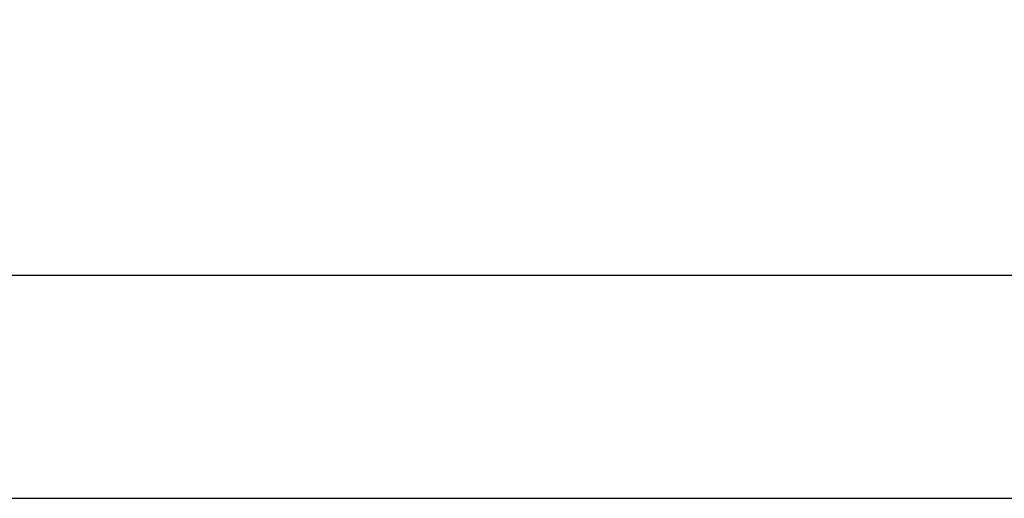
# Paper-space layout '113851GT001' of a CAD drawing. Header units: feet. Extents: x 0 to 34, y 0 to 22.
# Tile 4 of 12: x 5.8 to 8, y 0 to 1.1. Entities that reach past the tile are written whole.
import ezdxf
from ezdxf.enums import TextEntityAlignment as Align

# ---------------------------------------------------------------- set-up
doc = ezdxf.new("R2010")
doc.units = ezdxf.units.FT
doc.header["$MEASUREMENT"] = 0
doc.linetypes.add('DGN Style 3', pattern=[25.340844, 18.100603, -7.240241])
doc.linetypes.add('OhDOT_USTN3', pattern=[0.22, 0.165, -0.055])
for name, color, linetype in [('SH_Border', 7, 'Continuous'), ('SH_Cut_Line', 7, 'OhDOT_USTN3'), ('SH_Data', 7, 'Continuous')]:
    doc.layers.add(name, color=color, linetype=linetype)
doc.styles.add('Font 70-Main Title', font='txt', dxfattribs={"width": 1.15, "height": 0.25})
doc.styles.add('Straight-Sub Title', font='font30.shx', dxfattribs={"height": 0.17})

# ---------------------------------------------------------------- blocks, each defined once
blk = doc.blocks.new('TITLE1')
at = {"layer": 'SH_Border', "color": 7, "linetype": 'Continuous', "flags": 128}
blk.add_lwpolyline([(2, 21.5), (33.5, 21.5), (33.5, 0.5), (2, 0.5), (2, 21.5)], close=True, dxfattribs=at)
at = {"layer": 'SH_Cut_Line', "color": 7, "linetype": 'DGN Style 3', "flags": 128}
blk.add_lwpolyline([(0, 0), (34, 0), (34, 22), (0, 22), (0, 0)], close=True, dxfattribs=at)
at = {"layer": 'SH_Data', "style": 'Font 70-Main Title', "width": 1.15}
for tag, p in [('FEDPROJNO', (33.12, 19.5381)), ('CONSPROJNO', (33.12, 13.0381)), ('RRINVOLVEMENT', (33.12, 8.7744)), ('TITLEAREA1', (33, 3.7917))]:
    blk.add_attdef(tag, text='', height=0.25, rotation=90, dxfattribs=at).set_placement(p, align=Align.MIDDLE_CENTER)
at = {"layer": 'SH_Data', "style": 'Font 70-Main Title', "width": 1.15, "flags": 8}
blk.add_attdef('PIDNO', text='', height=0.25, rotation=90, dxfattribs=at).set_placement((33.12, 16.0381), align=Align.MIDDLE_CENTER)
at = {"layer": 'SH_Data', "style": 'Straight-Sub Title'}
for tag, p in [('SHEETNO', (33.0203, 1.0031)), ('SHEETTOTAL', (33.0203, 0.6634))]:
    blk.add_attdef(tag, text='', height=0.17, dxfattribs=at).set_placement(p, align=Align.BOTTOM_CENTER)

psp = doc.layouts.new('113851GT001')

# ---------------------------------------------------------------- block references
at = {"layer": 'SH_Border'}
psp.add_blockref('TITLE1', (0, 0), dxfattribs=at)

doc.saveas('drawing.dxf')
